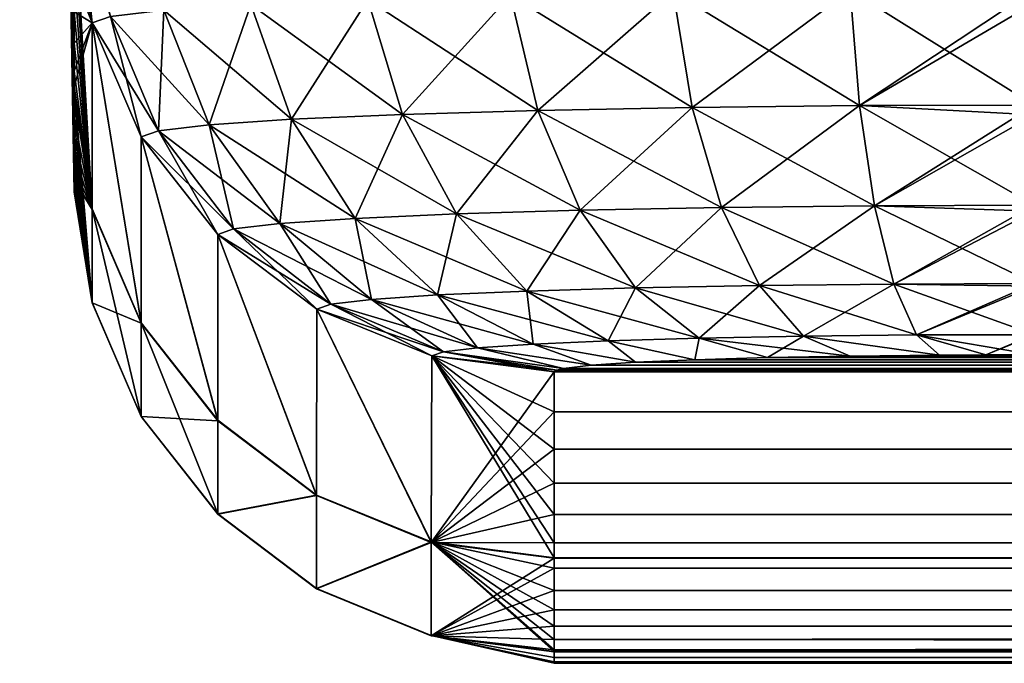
# Model space of a CAD drawing. Header units: metres. Extents: x -136 to 36, y -263 to -20.
# Tile 14 of 99: x -136.43 to -134.38, y -27.68 to -26.34. Entities that reach past the tile are written whole.
import ezdxf

# ---------------------------------------------------------------- set-up
doc = ezdxf.new("R2010")
doc.units = ezdxf.units.M
doc.layers.add('solid_11_382_034_XXX', color=7, linetype='CONTINUOUS')

msp = doc.modelspace()

# ---------------------------------------------------------------- linework, layer by layer
at = {"layer": 'solid_11_382_034_XXX'}
for points in [[(-136.317154, -26.645254, 9.949691), (-136.429428, -20.200001, 11.154723), (-136.430511, -20.200001, 0)], [(-136.317154, -26.694801, -0.000001), (-136.430511, -20.200001, 0), (-136.429428, -20.200001, -11.154724)], [(-136.317154, -26.666931, 7.462321), (-136.317154, -26.645254, 9.949691), (-136.430511, -20.200001, 0)], [(-136.317154, -26.670328, 6.992701), (-136.317154, -26.666931, 7.462321), (-136.430511, -20.200001, 0)], [(-136.317154, -26.682415, 4.974905), (-136.317154, -26.670328, 6.992701), (-136.430511, -20.200001, 0)], [(-136.317154, -26.691706, 2.487462), (-136.317154, -26.682415, 4.974905), (-136.430511, -20.200001, 0)], [(-136.317154, -26.694801, -0.000001), (-136.317154, -26.691706, 2.487462), (-136.430511, -20.200001, 0)], [(-136.317154, -26.496618, 19.898394), (-136.426865, -20.200001, 20.43778), (-136.429428, -20.200001, 11.154723)], [(-136.317154, -26.543066, 17.411366), (-136.317154, -26.496618, 19.898394), (-136.429428, -20.200001, 11.154723)], [(-136.317154, -26.583323, 14.924225), (-136.317154, -26.543066, 17.411366), (-136.429428, -20.200001, 11.154723)], [(-136.317154, -26.617384, 12.436996), (-136.317154, -26.583323, 14.924225), (-136.429428, -20.200001, 11.154723)], [(-136.317154, -26.645254, 9.949691), (-136.317154, -26.617384, 12.436996), (-136.429428, -20.200001, 11.154723)], [(-136.317154, -26.617384, -12.436996), (-136.429428, -20.200001, -11.154724), (-136.426865, -20.200001, -20.43778)], [(-136.317154, -26.691706, -2.487463), (-136.317154, -26.694801, -0.000001), (-136.429428, -20.200001, -11.154724)], [(-136.317154, -26.682415, -4.974906), (-136.317154, -26.691706, -2.487463), (-136.429428, -20.200001, -11.154724)], [(-136.317154, -26.67062, -6.950912), (-136.317154, -26.682415, -4.974906), (-136.429428, -20.200001, -11.154724)], [(-136.317154, -26.666931, -7.462322), (-136.317154, -26.67062, -6.950912), (-136.429428, -20.200001, -11.154724)], [(-136.317154, -26.645254, -9.949692), (-136.317154, -26.666931, -7.462322), (-136.429428, -20.200001, -11.154724)], [(-136.317154, -26.617384, -12.436996), (-136.317154, -26.645254, -9.949692), (-136.429428, -20.200001, -11.154724)], [(-136.317154, -26.385145, 24.872066), (-136.317154, -26.320122, 27.358677), (-136.426865, -20.200001, 20.43778)], [(-136.317154, -26.443977, 22.385298), (-136.317154, -26.385145, 24.872066), (-136.426865, -20.200001, 20.43778)], [(-136.317154, -26.47543, 20.934952), (-136.317154, -26.443977, 22.385298), (-136.426865, -20.200001, 20.43778)], [(-136.317154, -26.496618, 19.898394), (-136.317154, -26.47543, 20.934952), (-136.426865, -20.200001, 20.43778)], [(-136.317154, -26.476305, -20.893171), (-136.426865, -20.200001, -20.43778), (-136.423584, -20.200001, -28.191217)], [(-136.317154, -26.583323, -14.924226), (-136.317154, -26.617384, -12.436996), (-136.426865, -20.200001, -20.43778)], [(-136.317154, -26.543066, -17.411367), (-136.317154, -26.583323, -14.924226), (-136.426865, -20.200001, -20.43778)], [(-136.317154, -26.496618, -19.898396), (-136.317154, -26.543066, -17.411367), (-136.426865, -20.200001, -20.43778)], [(-136.317154, -26.476305, -20.893171), (-136.317154, -26.496618, -19.898396), (-136.426865, -20.200001, -20.43778)], [(-136.317154, -26.443977, -22.3853), (-136.317154, -26.476305, -20.893171), (-136.423584, -20.200001, -28.191217)], [(-136.317154, -26.385145, -24.872068), (-136.317154, -26.443977, -22.3853), (-136.423584, -20.200001, -28.191217)], [(-136.317154, -26.320122, -27.358677), (-136.317154, -26.385145, -24.872068), (-136.423584, -20.200001, -28.191217)], [(-136.279358, -26.343163, -34.826344), (-136.317154, -26.087904, -34.81744), (-136.307434, -26.086018, -35.01358)], [(-136.279358, -26.343163, -34.826344), (-136.317154, -26.171501, -32.331383), (-136.317154, -26.087904, -34.81744)], [(-136.279358, -26.730761, 20.940304), (-136.317154, -26.087904, 34.81744), (-136.317154, -26.171501, 32.331383)], [(-136.279266, -26.343134, 34.82634), (-136.317154, -26.087904, 34.81744), (-136.279358, -26.730761, 20.940304)], [(-136.241745, -26.329741, 35.208843), (-136.317154, -26.087904, 34.81744), (-136.279266, -26.343134, 34.82634)], [(-136.241745, -26.329741, -35.208847), (-136.279358, -26.343163, -34.826344), (-136.307434, -26.086018, -35.01358)], [(-136.279358, -26.730761, 20.940304), (-136.317154, -26.171501, 32.331383), (-136.317154, -26.248907, 29.845119)], [(-136.279358, -26.343163, -34.826344), (-136.317154, -26.248907, -29.845121), (-136.317154, -26.171501, -32.331383)], [(-136.279358, -26.730761, 20.940304), (-136.317154, -26.248907, 29.845119), (-136.317154, -26.320122, 27.358677)], [(-136.279358, -26.343163, -34.826344), (-136.317154, -26.320122, -27.358677), (-136.317154, -26.248907, -29.845121)], [(-135.351746, -26.52556, 36.380547), (-135.408493, -26.285263, 36.456825), (-135.705688, -26.294056, 36.21273)], [(-135.633469, -26.533894, -36.149124), (-135.705688, -26.294056, -36.21273), (-135.408493, -26.285263, -36.456825)], [(-135.351746, -26.52556, -36.380547), (-135.633469, -26.533894, -36.149124), (-135.408493, -26.285263, -36.456825)], [(-135.030304, -26.519339, 36.552616), (-135.069412, -26.278696, 36.638313), (-135.408493, -26.285263, 36.456825)], [(-135.351746, -26.52556, -36.380547), (-135.408493, -26.285263, -36.456825), (-135.069412, -26.278696, -36.638313)], [(-135.351746, -26.52556, 36.380547), (-135.030304, -26.519339, 36.552616), (-135.408493, -26.285263, 36.456825)], [(-135.030304, -26.519339, -36.552616), (-135.351746, -26.52556, -36.380547), (-135.069412, -26.278696, -36.638313)], [(-134.681335, -26.515495, 36.658627), (-134.701279, -26.274637, 36.75013), (-135.069412, -26.278696, 36.638313)], [(-135.030304, -26.519339, -36.552616), (-135.069412, -26.278696, -36.638313), (-134.701279, -26.274637, -36.75013)], [(-135.030304, -26.519339, 36.552616), (-134.681335, -26.515495, 36.658627), (-135.069412, -26.278696, 36.638313)], [(-134.681335, -26.515495, -36.658627), (-135.030304, -26.519339, -36.552616), (-134.701279, -26.274637, -36.75013)], [(-134.681335, -26.515495, -36.658627), (-134.701279, -26.274637, -36.75013), (-134.318085, -26.273291, -36.787907)], [(-134.701279, -26.274637, 36.75013), (-134.318085, -26.514238, 36.69442), (-134.318085, -26.302172, 36.780361)], [(-134.681335, -26.515495, 36.658627), (-134.318085, -26.514238, 36.69442), (-134.701279, -26.274637, 36.75013)], [(-134.681335, -26.515495, -36.658627), (-134.318085, -26.273291, -36.787907), (-134.318085, -26.302172, -36.780361)], [(-135.864471, -26.543985, 35.867191), (-135.949356, -26.304705, 35.915371), (-136.130341, -26.316761, 35.576458)], [(-136.036041, -26.555412, -35.545856), (-136.130341, -26.316761, -35.576462), (-135.949356, -26.304705, -35.915375)], [(-135.864471, -26.543985, -35.867195), (-136.036041, -26.555412, -35.545856), (-135.949356, -26.304705, -35.915375)], [(-135.633469, -26.533894, 36.14912), (-135.705688, -26.294056, 36.21273), (-135.949356, -26.304705, 35.915371)], [(-135.864471, -26.543985, -35.867195), (-135.949356, -26.304705, -35.915375), (-135.705688, -26.294056, -36.21273)], [(-135.864471, -26.543985, 35.867191), (-135.633469, -26.533894, 36.14912), (-135.949356, -26.304705, 35.915371)], [(-135.633469, -26.533894, -36.149124), (-135.864471, -26.543985, -35.867195), (-135.705688, -26.294056, -36.21273)], [(-135.633469, -26.533894, 36.14912), (-135.351746, -26.52556, 36.380547), (-135.705688, -26.294056, 36.21273)], [(-134.681335, -26.515495, -36.658627), (-134.318085, -26.302172, -36.780361), (-134.318085, -26.514238, -36.69442)], [(-136.279358, -26.730761, 20.940304), (-136.317154, -26.320122, 27.358677), (-136.317154, -26.385145, 24.872066)], [(-136.279358, -26.343163, -34.826344), (-136.317154, -26.385145, -24.872068), (-136.317154, -26.320122, -27.358677)], [(-136.036041, -26.555412, 35.545856), (-136.130341, -26.316761, 35.576458), (-136.241745, -26.329741, 35.208843)], [(-136.141647, -26.567715, -35.1973), (-136.241745, -26.329741, -35.208847), (-136.130341, -26.316761, -35.576462)], [(-136.036041, -26.555412, -35.545856), (-136.141647, -26.567715, -35.1973), (-136.130341, -26.316761, -35.576462)], [(-136.036041, -26.555412, 35.545856), (-135.864471, -26.543985, 35.867191), (-136.130341, -26.316761, 35.576458)], [(-136.279358, -26.343163, -34.826344), (-136.317154, -26.476305, -20.893171), (-136.317154, -26.443977, -22.3853)], [(-136.279358, -26.343163, -34.826344), (-136.279358, -26.731636, -20.898514), (-136.317154, -26.476305, -20.893171)], [(-136.279358, -26.343163, -34.826344), (-136.317154, -26.443977, -22.3853), (-136.317154, -26.385145, -24.872068)], [(-136.241745, -26.329741, -35.208847), (-136.177307, -26.580458, -34.834618), (-136.279358, -26.343163, -34.826344)], [(-136.279266, -26.343134, 34.82634), (-136.279358, -26.730761, 20.940304), (-136.17746, -26.967911, 20.945274)], [(-136.279358, -26.343163, -34.826344), (-136.17746, -26.968786, -20.903475), (-136.279358, -26.731636, -20.898514)], [(-136.279358, -26.343163, -34.826344), (-136.177307, -26.580458, -34.834618), (-136.17746, -26.968786, -20.903475)], [(-136.141647, -26.567715, 35.1973), (-136.241745, -26.329741, 35.208843), (-136.279266, -26.343134, 34.82634)], [(-136.177231, -26.580414, 34.834618), (-136.279266, -26.343134, 34.82634), (-136.17746, -26.967911, 20.945274)], [(-136.141647, -26.567715, 35.1973), (-136.279266, -26.343134, 34.82634), (-136.177231, -26.580414, 34.834618)], [(-136.141647, -26.567715, -35.1973), (-136.177307, -26.580458, -34.834618), (-136.241745, -26.329741, -35.208847)], [(-136.141647, -26.567715, 35.1973), (-136.036041, -26.555412, 35.545856), (-136.241745, -26.329741, 35.208843)], [(-136.279358, -26.730761, 20.940304), (-136.317154, -26.385145, 24.872066), (-136.317154, -26.443977, 22.385298)], [(-136.279358, -26.730761, 20.940304), (-136.317154, -26.443977, 22.385298), (-136.317154, -26.47543, 20.934952)], [(-136.279358, -26.925711, 6.994488), (-136.317154, -26.47543, 20.934952), (-136.317154, -26.496618, 19.898394)], [(-136.279358, -26.730761, 20.940304), (-136.317154, -26.47543, 20.934952), (-136.279358, -26.925711, 6.994488)], [(-136.279358, -26.731636, -20.898514), (-136.317154, -26.496618, -19.898396), (-136.317154, -26.476305, -20.893171)], [(-136.279358, -26.925711, 6.994488), (-136.317154, -26.496618, 19.898394), (-136.317154, -26.543066, 17.411366)], [(-136.279358, -26.731636, -20.898514), (-136.317154, -26.543066, -17.411367), (-136.317154, -26.496618, -19.898396)], [(-135.263046, -26.733507, 36.255356), (-135.351746, -26.52556, 36.380547), (-135.633469, -26.533894, 36.14912)], [(-135.520615, -26.741117, -36.043751), (-135.633469, -26.533894, -36.149124), (-135.351746, -26.52556, -36.380547)], [(-135.263046, -26.733507, -36.255356), (-135.520615, -26.741117, -36.043751), (-135.351746, -26.52556, -36.380547)], [(-134.969193, -26.727825, 36.412682), (-135.030304, -26.519339, 36.552616), (-135.351746, -26.52556, 36.380547)], [(-135.263046, -26.733507, -36.255356), (-135.351746, -26.52556, -36.380547), (-135.030304, -26.519339, -36.552616)], [(-135.263046, -26.733507, 36.255356), (-134.969193, -26.727825, 36.412682), (-135.351746, -26.52556, 36.380547)], [(-134.969193, -26.727825, -36.412682), (-135.263046, -26.733507, -36.255356), (-135.030304, -26.519339, -36.552616)], [(-134.650162, -26.724316, 36.509609), (-134.681335, -26.515495, 36.658627), (-135.030304, -26.519339, 36.552616)], [(-134.969193, -26.727825, -36.412682), (-135.030304, -26.519339, -36.552616), (-134.681335, -26.515495, -36.658627)], [(-134.969193, -26.727825, 36.412682), (-134.650162, -26.724316, 36.509609), (-135.030304, -26.519339, 36.552616)], [(-134.650162, -26.724316, -36.509609), (-134.969193, -26.727825, -36.412682), (-134.681335, -26.515495, -36.658627)], [(-134.681335, -26.515495, 36.658627), (-134.318085, -26.534815, 36.682869), (-134.318085, -26.514238, 36.69442)], [(-134.650162, -26.724316, -36.509609), (-134.681335, -26.515495, -36.658627), (-134.318085, -26.514238, -36.69442)], [(-134.681335, -26.515495, 36.658627), (-134.318085, -26.723175, 36.542313), (-134.318085, -26.534815, 36.682869)], [(-134.650162, -26.724316, 36.509609), (-134.318085, -26.723175, 36.542313), (-134.681335, -26.515495, 36.658627)], [(-134.650162, -26.724316, -36.509609), (-134.318085, -26.514238, -36.69442), (-134.318085, -26.534815, -36.682873)], [(-136.279358, -26.925711, 6.994488), (-136.317154, -26.543066, 17.411366), (-136.317154, -26.583323, 14.924225)], [(-136.279358, -26.731636, -20.898514), (-136.317154, -26.583323, -14.924226), (-136.317154, -26.543066, -17.411367)], [(-135.731796, -26.750338, 35.785957), (-135.864471, -26.543985, 35.867191), (-136.036041, -26.555412, 35.545856)], [(-135.888672, -26.760778, -35.492123), (-136.036041, -26.555412, -35.545856), (-135.864471, -26.543985, -35.867195)], [(-135.731796, -26.750338, -35.785957), (-135.888672, -26.760778, -35.492123), (-135.864471, -26.543985, -35.867195)], [(-135.520615, -26.741117, 36.043751), (-135.633469, -26.533894, 36.14912), (-135.864471, -26.543985, 35.867191)], [(-135.731796, -26.750338, -35.785957), (-135.864471, -26.543985, -35.867195), (-135.633469, -26.533894, -36.149124)], [(-135.731796, -26.750338, 35.785957), (-135.520615, -26.741117, 36.043751), (-135.864471, -26.543985, 35.867191)], [(-135.520615, -26.741117, -36.043751), (-135.731796, -26.750338, -35.785957), (-135.633469, -26.533894, -36.149124)], [(-135.520615, -26.741117, 36.043751), (-135.263046, -26.733507, 36.255356), (-135.633469, -26.533894, 36.14912)], [(-134.650162, -26.724316, -36.509609), (-134.318085, -26.534815, -36.682873), (-134.318085, -26.723175, -36.542316)], [(-136.141647, -26.567715, -35.1973), (-136.017807, -26.783682, -34.841705), (-136.177307, -26.580458, -34.834618)], [(-135.985229, -26.772026, 35.173374), (-136.141647, -26.567715, 35.1973), (-136.177231, -26.580414, 34.834618)], [(-135.888672, -26.760778, 35.492119), (-136.036041, -26.555412, 35.545856), (-136.141647, -26.567715, 35.1973)], [(-135.985229, -26.772024, -35.173378), (-136.141647, -26.567715, -35.1973), (-136.036041, -26.555412, -35.545856)], [(-135.985229, -26.772024, -35.173378), (-136.017807, -26.783682, -34.841705), (-136.141647, -26.567715, -35.1973)], [(-135.985229, -26.772026, 35.173374), (-135.888672, -26.760778, 35.492119), (-136.141647, -26.567715, 35.1973)], [(-135.888672, -26.760778, 35.492119), (-135.731796, -26.750338, 35.785957), (-136.036041, -26.555412, 35.545856)], [(-135.888672, -26.760778, -35.492123), (-135.985229, -26.772024, -35.173378), (-136.036041, -26.555412, -35.545856)], [(-136.279358, -26.925711, 6.994488), (-136.317154, -26.583323, 14.924225), (-136.317154, -26.617384, 12.436996)], [(-136.279358, -26.731636, -20.898514), (-136.317154, -26.617384, -12.436996), (-136.317154, -26.583323, -14.924226)], [(-136.177231, -26.580414, 34.834618), (-136.17746, -26.967911, 20.945274), (-136.018219, -27.171072, 20.949533)], [(-136.177307, -26.580458, -34.834618), (-136.018219, -27.171947, -20.907724), (-136.17746, -26.968786, -20.903475)], [(-136.177307, -26.580458, -34.834618), (-136.017807, -26.783682, -34.841705), (-136.018219, -27.171947, -20.907724)], [(-136.017761, -26.783638, 34.841702), (-136.177231, -26.580414, 34.834618), (-136.018219, -27.171072, 20.949533)], [(-135.985229, -26.772026, 35.173374), (-136.177231, -26.580414, 34.834618), (-136.017761, -26.783638, 34.841702)], [(-136.279358, -26.925711, 6.994488), (-136.317154, -26.617384, 12.436996), (-136.317154, -26.645254, 9.949691)], [(-136.279358, -26.731636, -20.898514), (-136.317154, -26.645254, -9.949692), (-136.317154, -26.617384, -12.436996)], [(-136.279358, -26.925711, 6.994488), (-136.317154, -26.645254, 9.949691), (-136.317154, -26.666931, 7.462321)], [(-136.279358, -26.731636, -20.898514), (-136.317154, -26.666931, -7.462322), (-136.317154, -26.645254, -9.949692)], [(-136.279358, -26.925711, 6.994488), (-136.317154, -26.666931, 7.462321), (-136.317154, -26.670328, 6.992701)], [(-136.279358, -26.731636, -20.898514), (-136.317154, -26.67062, -6.950912), (-136.317154, -26.666931, -7.462322)], [(-136.279358, -26.926003, -6.95269), (-136.317154, -26.670328, 6.992701), (-136.317154, -26.682415, 4.974905)], [(-136.279358, -26.925711, 6.994488), (-136.317154, -26.670328, 6.992701), (-136.279358, -26.926003, -6.95269)], [(-136.279358, -26.926003, -6.95269), (-136.317154, -26.682415, -4.974906), (-136.317154, -26.67062, -6.950912)], [(-136.279358, -26.926003, -6.95269), (-136.317154, -26.67062, -6.950912), (-136.279358, -26.731636, -20.898514)], [(-136.279358, -26.926003, -6.95269), (-136.317154, -26.682415, 4.974905), (-136.317154, -26.691706, 2.487462)], [(-136.279358, -26.926003, -6.95269), (-136.317154, -26.691706, -2.487463), (-136.317154, -26.682415, -4.974906)], [(-136.279358, -26.926003, -6.95269), (-136.317154, -26.691706, 2.487462), (-136.317154, -26.694801, -0.000001)], [(-136.279358, -26.926003, -6.95269), (-136.317154, -26.694801, -0.000001), (-136.317154, -26.691706, -2.487463)], [(-136.279358, -26.730761, 20.940304), (-136.279358, -26.925711, 6.994488), (-136.177444, -27.162907, 6.996149)], [(-136.17746, -26.967911, 20.945274), (-136.279358, -26.730761, 20.940304), (-136.177444, -27.162907, 6.996149)], [(-136.279358, -26.926003, -6.95269), (-136.279358, -26.731636, -20.898514), (-136.17746, -26.968786, -20.903475)], [(-135.148331, -26.895214, 36.089607), (-135.263046, -26.733507, 36.255356), (-135.520615, -26.741117, 36.043751)], [(-135.374634, -26.90189, -35.903652), (-135.520615, -26.741117, -36.043751), (-135.263046, -26.733507, -36.255356)], [(-135.148331, -26.895214, -36.089607), (-135.374634, -26.90189, -35.903652), (-135.263046, -26.733507, -36.255356)], [(-134.890152, -26.89023, 36.227856), (-134.969193, -26.727825, 36.412682), (-135.263046, -26.733507, 36.255356)], [(-135.148331, -26.895214, -36.089607), (-135.263046, -26.733507, -36.255356), (-134.969193, -26.727825, -36.412682)], [(-135.148331, -26.895214, 36.089607), (-134.890152, -26.89023, 36.227856), (-135.263046, -26.733507, 36.255356)], [(-134.890152, -26.89023, -36.227859), (-135.148331, -26.895214, -36.089607), (-134.969193, -26.727825, -36.412682)], [(-134.609863, -26.887152, 36.31303), (-134.650162, -26.724316, 36.509609), (-134.969193, -26.727825, 36.412682)], [(-134.890152, -26.89023, -36.227859), (-134.969193, -26.727825, -36.412682), (-134.650162, -26.724316, -36.509609)], [(-134.890152, -26.89023, 36.227856), (-134.609863, -26.887152, 36.31303), (-134.969193, -26.727825, 36.412682)], [(-134.609863, -26.887152, -36.313034), (-134.890152, -26.89023, -36.227859), (-134.650162, -26.724316, -36.509609)], [(-134.650162, -26.724316, 36.509609), (-134.318085, -26.735661, 36.530266), (-134.318085, -26.723175, 36.542313)], [(-134.609863, -26.887152, -36.313034), (-134.650162, -26.724316, -36.509609), (-134.318085, -26.723175, -36.542316)], [(-134.650162, -26.724316, 36.509609), (-134.318085, -26.886148, 36.341751), (-134.318085, -26.735661, 36.530266)], [(-134.609863, -26.887152, 36.31303), (-134.318085, -26.886148, 36.341751), (-134.650162, -26.724316, 36.509609)], [(-134.609863, -26.887152, -36.313034), (-134.318085, -26.723175, -36.542316), (-134.318085, -26.735661, -36.53027)], [(-134.609863, -26.887152, -36.313034), (-134.318085, -26.735661, -36.53027), (-134.318085, -26.886148, -36.341751)], [(-135.560211, -26.909981, 35.677094), (-135.731796, -26.750338, 35.785957), (-135.888672, -26.760778, 35.492119)], [(-135.698059, -26.919147, -35.418839), (-135.888672, -26.760778, -35.492123), (-135.731796, -26.750338, -35.785957)], [(-135.374634, -26.90189, 35.903652), (-135.520615, -26.741117, 36.043751), (-135.731796, -26.750338, 35.785957)], [(-135.560211, -26.909981, -35.677094), (-135.731796, -26.750338, -35.785957), (-135.520615, -26.741117, -36.043751)], [(-135.560211, -26.909981, 35.677094), (-135.374634, -26.90189, 35.903652), (-135.731796, -26.750338, 35.785957)], [(-135.560211, -26.909981, -35.677094), (-135.698059, -26.919147, -35.418839), (-135.731796, -26.750338, -35.785957)], [(-135.374634, -26.90189, -35.903652), (-135.560211, -26.909981, -35.677094), (-135.520615, -26.741117, -36.043751)], [(-135.374634, -26.90189, 35.903652), (-135.148331, -26.895214, 36.089607), (-135.520615, -26.741117, 36.043751)], [(-135.985229, -26.772024, -35.173378), (-135.811523, -26.939266, -34.84713), (-136.017807, -26.783682, -34.841705)], [(-135.782913, -26.929026, 35.138676), (-135.985229, -26.772026, 35.173374), (-136.017761, -26.783638, 34.841702)], [(-135.698059, -26.919147, 35.418839), (-135.888672, -26.760778, 35.492119), (-135.985229, -26.772026, 35.173374)], [(-135.782913, -26.929026, -35.138676), (-135.985229, -26.772024, -35.173378), (-135.888672, -26.760778, -35.492123)], [(-135.782913, -26.929026, -35.138676), (-135.811523, -26.939266, -34.84713), (-135.985229, -26.772024, -35.173378)], [(-135.782913, -26.929026, 35.138676), (-135.698059, -26.919147, 35.418839), (-135.985229, -26.772026, 35.173374)], [(-135.698059, -26.919147, 35.418839), (-135.560211, -26.909981, 35.677094), (-135.888672, -26.760778, 35.492119)], [(-135.698059, -26.919147, -35.418839), (-135.782913, -26.929026, -35.138676), (-135.888672, -26.760778, -35.492123)], [(-136.017761, -26.783638, 34.841702), (-136.018219, -27.171072, 20.949533), (-135.812256, -27.326708, 20.952795)], [(-136.017807, -26.783682, -34.841705), (-135.812256, -27.327583, -20.91098), (-136.018219, -27.171947, -20.907724)], [(-136.017807, -26.783682, -34.841705), (-135.811523, -26.939266, -34.84713), (-135.812256, -27.327583, -20.91098)], [(-135.811508, -26.939232, 34.84713), (-136.017761, -26.783638, 34.841702), (-135.812256, -27.326708, 20.952795)], [(-135.782913, -26.929026, 35.138676), (-136.017761, -26.783638, 34.841702), (-135.811508, -26.939232, 34.84713)], [(-135.015259, -26.99988, 35.894371), (-135.148331, -26.895214, 36.089607), (-135.374634, -26.90189, 35.903652)], [(-135.205307, -27.005472, -35.738182), (-135.374634, -26.90189, -35.903652), (-135.148331, -26.895214, -36.089607)], [(-135.015259, -26.99988, -35.894371), (-135.205307, -27.005472, -35.738182), (-135.148331, -26.895214, -36.089607)], [(-134.798462, -26.995708, 36.010487), (-134.890152, -26.89023, 36.227856), (-135.148331, -26.895214, 36.089607)], [(-135.015259, -26.99988, -35.894371), (-135.148331, -26.895214, -36.089607), (-134.890152, -26.89023, -36.227859)], [(-135.015259, -26.99988, 35.894371), (-134.798462, -26.995708, 36.010487), (-135.148331, -26.895214, 36.089607)], [(-134.798462, -26.995708, -36.010487), (-135.015259, -26.99988, -35.894371), (-134.890152, -26.89023, -36.227859)], [(-134.563095, -26.993132, 36.082024), (-134.609863, -26.887152, 36.31303), (-134.890152, -26.89023, 36.227856)], [(-134.798462, -26.995708, -36.010487), (-134.890152, -26.89023, -36.227859), (-134.609863, -26.887152, -36.313034)], [(-134.798462, -26.995708, 36.010487), (-134.563095, -26.993132, 36.082024), (-134.890152, -26.89023, 36.227856)], [(-134.563095, -26.993132, -36.082024), (-134.798462, -26.995708, -36.010487), (-134.609863, -26.887152, -36.313034)], [(-134.609863, -26.887152, 36.31303), (-134.318085, -26.89193, 36.33226), (-134.318085, -26.886148, 36.341751)], [(-134.563095, -26.993132, -36.082024), (-134.609863, -26.887152, -36.313034), (-134.318085, -26.886148, -36.341751)], [(-134.609863, -26.887152, 36.31303), (-134.318085, -26.992279, 36.106129), (-134.318085, -26.89193, 36.33226)], [(-134.563095, -26.993132, 36.082024), (-134.318085, -26.992279, 36.106129), (-134.609863, -26.887152, 36.31303)], [(-134.563095, -26.993132, -36.082024), (-134.318085, -26.886148, -36.341751), (-134.318085, -26.89193, -36.33226)], [(-134.563095, -26.993132, -36.082024), (-134.318085, -26.89193, -36.33226), (-134.318085, -26.992279, -36.106129)], [(-135.476944, -27.019943, 35.330906), (-135.698059, -26.919147, 35.418839), (-135.782913, -26.929026, 35.138676)], [(-135.548233, -27.028234, -35.095512), (-135.782913, -26.929026, -35.138676), (-135.698059, -26.919147, -35.418839)], [(-135.36116, -27.012255, 35.547867), (-135.560211, -26.909981, 35.677094), (-135.698059, -26.919147, 35.418839)], [(-135.476944, -27.019943, -35.330906), (-135.698059, -26.919147, -35.418839), (-135.560211, -26.909981, -35.677094)], [(-135.476944, -27.019943, 35.330906), (-135.36116, -27.012255, 35.547867), (-135.698059, -26.919147, 35.418839)], [(-135.476944, -27.019943, -35.330906), (-135.548233, -27.028234, -35.095512), (-135.698059, -26.919147, -35.418839)], [(-135.205307, -27.005472, 35.738182), (-135.374634, -26.90189, 35.903652), (-135.560211, -26.909981, 35.677094)], [(-135.36116, -27.012255, -35.547871), (-135.560211, -26.909981, -35.677094), (-135.374634, -26.90189, -35.903652)], [(-135.36116, -27.012255, 35.547867), (-135.205307, -27.005472, 35.738182), (-135.560211, -26.909981, 35.677094)], [(-135.36116, -27.012255, -35.547871), (-135.476944, -27.019943, -35.330906), (-135.560211, -26.909981, -35.677094)], [(-135.205307, -27.005472, 35.738182), (-135.015259, -26.99988, 35.894371), (-135.374634, -26.90189, 35.903652)], [(-135.205307, -27.005472, -35.738182), (-135.36116, -27.012255, -35.547871), (-135.374634, -26.90189, -35.903652)], [(-136.279358, -26.925711, 6.994488), (-136.279358, -26.926003, -6.95269), (-136.177444, -27.163198, -6.95434)], [(-136.177444, -27.162907, 6.996149), (-136.279358, -26.925711, 6.994488), (-136.177444, -27.163198, -6.95434)], [(-136.177444, -27.163198, -6.95434), (-136.279358, -26.926003, -6.95269), (-136.17746, -26.968786, -20.903475)], [(-135.811508, -26.939232, 34.84713), (-135.812256, -27.326708, 20.952795), (-135.573318, -27.42444, 20.954844)], [(-135.811523, -26.939266, -34.84713), (-135.573318, -27.425316, -20.913025), (-135.812256, -27.327583, -20.91098)], [(-135.782913, -26.929026, -35.138676), (-135.57225, -27.036823, -34.850533), (-135.811523, -26.939266, -34.84713)], [(-135.811523, -26.939266, -34.84713), (-135.57225, -27.036823, -34.850533), (-135.573318, -27.425316, -20.913025)], [(-135.548233, -27.028234, 35.095512), (-135.782913, -26.929026, 35.138676), (-135.811508, -26.939232, 34.84713)], [(-135.57225, -27.036806, 34.850533), (-135.811508, -26.939232, 34.84713), (-135.573318, -27.42444, 20.954844)], [(-135.548233, -27.028234, 35.095512), (-135.811508, -26.939232, 34.84713), (-135.57225, -27.036806, 34.850533)], [(-135.548233, -27.028234, -35.095512), (-135.57225, -27.036823, -34.850533), (-135.782913, -26.929026, -35.138676)], [(-135.548233, -27.028234, 35.095512), (-135.476944, -27.019943, 35.330906), (-135.782913, -26.929026, 35.138676)], [(-136.17746, -26.967911, 20.945274), (-136.177444, -27.162907, 6.996149), (-136.018204, -27.36611, 6.997571)], [(-136.018219, -27.171072, 20.949533), (-136.17746, -26.967911, 20.945274), (-136.018204, -27.36611, 6.997571)], [(-136.177444, -27.163198, -6.95434), (-136.17746, -26.968786, -20.903475), (-136.018219, -27.171947, -20.907724)], [(-135.015259, -26.99988, -35.894371), (-135.024277, -27.044897, -35.559883), (-135.205307, -27.005472, -35.738182)], [(-135.205307, -27.005472, 35.738182), (-135.024277, -27.044897, 35.559883), (-135.015259, -26.99988, 35.894371)], [(-135.015259, -26.99988, -35.894371), (-134.873215, -27.040476, -35.683929), (-135.024277, -27.044897, -35.559883)], [(-135.015259, -26.99988, 35.894371), (-135.024277, -27.044897, 35.559883), (-134.873215, -27.040476, 35.683929)], [(-134.798462, -26.995708, -36.010487), (-134.873215, -27.040476, -35.683929), (-135.015259, -26.99988, -35.894371)], [(-135.015259, -26.99988, 35.894371), (-134.701385, -27.037182, 35.77602), (-134.798462, -26.995708, 36.010487)], [(-135.015259, -26.99988, 35.894371), (-134.873215, -27.040476, 35.683929), (-134.701385, -27.037182, 35.77602)], [(-134.798462, -26.995708, -36.010487), (-134.701385, -27.037182, -35.776024), (-134.873215, -27.040476, -35.683929)], [(-134.563095, -26.993132, -36.082024), (-134.514725, -27.035141, -35.832993), (-134.798462, -26.995708, -36.010487)], [(-134.798462, -26.995708, 36.010487), (-134.514725, -27.035141, 35.832993), (-134.563095, -26.993132, 36.082024)], [(-134.798462, -26.995708, -36.010487), (-134.514725, -27.035141, -35.832993), (-134.701385, -27.037182, -35.776024)], [(-134.798462, -26.995708, 36.010487), (-134.701385, -27.037182, 35.77602), (-134.514725, -27.035141, 35.832993)], [(-134.563095, -26.993132, -36.082024), (-134.318085, -26.992279, -36.106129), (-134.418533, -27.034622, -35.847446)], [(-134.563095, -26.993132, 36.082024), (-134.318085, -26.993681, 36.101456), (-134.318085, -26.992279, 36.106129)], [(-134.563095, -26.993132, -36.082024), (-134.418533, -27.034622, -35.847446), (-134.514725, -27.035141, -35.832993)], [(-134.563095, -26.993132, 36.082024), (-134.514725, -27.035141, 35.832993), (-134.418533, -27.034622, 35.847446)], [(-134.563095, -26.993132, 36.082024), (-134.418533, -27.034622, 35.847446), (-134.318085, -27.034441, 35.852543)], [(-134.563095, -26.993132, 36.082024), (-134.318085, -27.034441, 35.852543), (-134.318085, -26.993681, 36.101456)], [(-134.318085, -26.993681, -36.101456), (-134.418533, -27.034622, -35.847446), (-134.318085, -26.992279, -36.106129)], [(-134.318085, -26.993681, -36.101456), (-134.318085, -27.034441, -35.852543), (-134.418533, -27.034622, -35.847446)], [(-135.476944, -27.019943, -35.330906), (-135.297714, -27.062944, -35.049019), (-135.548233, -27.028234, -35.095512)], [(-135.548233, -27.028234, 35.095512), (-135.297714, -27.062944, 35.049019), (-135.476944, -27.019943, 35.330906)], [(-135.36116, -27.012255, -35.547871), (-135.24057, -27.056353, -35.236435), (-135.476944, -27.019943, -35.330906)], [(-135.476944, -27.019943, 35.330906), (-135.24057, -27.056353, 35.236435), (-135.36116, -27.012255, 35.547867)], [(-135.476944, -27.019943, -35.330906), (-135.24057, -27.056353, -35.236435), (-135.297714, -27.062944, -35.049019)], [(-135.476944, -27.019943, 35.330906), (-135.297714, -27.062944, 35.049019), (-135.24057, -27.056353, 35.236435)], [(-135.205307, -27.005472, -35.738182), (-135.148285, -27.050262, -35.408752), (-135.36116, -27.012255, -35.547871)], [(-135.36116, -27.012255, 35.547867), (-135.148285, -27.050262, 35.408749), (-135.205307, -27.005472, 35.738182)], [(-135.36116, -27.012255, -35.547871), (-135.148285, -27.050262, -35.408752), (-135.24057, -27.056353, -35.236435)], [(-135.36116, -27.012255, 35.547867), (-135.24057, -27.056353, 35.236435), (-135.148285, -27.050262, 35.408749)], [(-135.205307, -27.005472, -35.738182), (-135.024277, -27.044897, -35.559883), (-135.148285, -27.050262, -35.408752)], [(-135.205307, -27.005472, 35.738182), (-135.148285, -27.050262, 35.408749), (-135.024277, -27.044897, 35.559883)], [(-135.57225, -27.036806, 34.850533), (-135.573318, -27.42444, 20.954844), (-135.317307, -27.457758, 20.955542)], [(-135.57225, -27.036823, -34.850533), (-135.317307, -27.069845, -34.851685), (-135.573318, -27.425316, -20.913025)], [(-135.548233, -27.028234, -35.095512), (-135.317307, -27.069845, -34.851685), (-135.57225, -27.036823, -34.850533)], [(-135.548233, -27.028234, 35.095512), (-135.57225, -27.036806, 34.850533), (-135.31221, -27.066326, 34.952465)], [(-135.57225, -27.036806, 34.850533), (-135.317307, -27.457758, 20.955542), (-135.317307, -27.426273, 22.407318)], [(-135.57225, -27.036806, 34.850533), (-135.317307, -27.426273, 22.407318), (-135.317307, -27.367382, 24.896532)], [(-135.57225, -27.036806, 34.850533), (-135.317307, -27.367382, 24.896532), (-135.317307, -27.302294, 27.38559)], [(-135.57225, -27.036806, 34.850533), (-135.317307, -27.302294, 27.38559), (-135.317307, -27.231009, 29.874477)], [(-135.57225, -27.036806, 34.850533), (-135.317307, -27.231009, 29.874477), (-135.317307, -27.153524, 32.363182)], [(-135.57225, -27.036806, 34.850533), (-135.317307, -27.153524, 32.363182), (-135.317307, -27.069845, 34.851685)], [(-135.57225, -27.036806, 34.850533), (-135.317307, -27.069845, 34.851685), (-135.31221, -27.066326, 34.952465)], [(-135.548233, -27.028234, -35.095512), (-135.297714, -27.062944, -35.049019), (-135.31221, -27.066326, -34.952465)], [(-135.548233, -27.028234, -35.095512), (-135.31221, -27.066326, -34.952465), (-135.317307, -27.069845, -34.851685)], [(-135.548233, -27.028234, 35.095512), (-135.31221, -27.066326, 34.952465), (-135.297714, -27.062944, 35.049019)], [(-135.148285, -27.050262, -35.408752), (-135.024277, -27.044897, -35.559883), (35.148277, -27.050262, -35.408752)], [(35.024269, -27.044897, 35.559883), (-135.024277, -27.044897, 35.559883), (-135.148285, -27.050262, 35.408749)], [(35.148277, -27.050262, 35.408749), (35.024269, -27.044897, 35.559883), (-135.148285, -27.050262, 35.408749)], [(-135.024277, -27.044897, -35.559883), (-134.873215, -27.040476, -35.683929), (35.024269, -27.044897, -35.559883)], [(34.873207, -27.040476, 35.683929), (-134.873215, -27.040476, 35.683929), (-135.024277, -27.044897, 35.559883)], [(35.024269, -27.044897, 35.559883), (34.873207, -27.040476, 35.683929), (-135.024277, -27.044897, 35.559883)], [(-135.024277, -27.044897, -35.559883), (35.024269, -27.044897, -35.559883), (35.148277, -27.050262, -35.408752)], [(-134.873215, -27.040476, -35.683929), (-134.701385, -27.037182, -35.776024), (34.873207, -27.040476, -35.683929)], [(34.701382, -27.037182, 35.77602), (-134.701385, -27.037182, 35.77602), (-134.873215, -27.040476, 35.683929)], [(34.873207, -27.040476, 35.683929), (34.701382, -27.037182, 35.77602), (-134.873215, -27.040476, 35.683929)], [(-134.873215, -27.040476, -35.683929), (34.873207, -27.040476, -35.683929), (35.024269, -27.044897, -35.559883)], [(-50, -27.034441, -35.852543), (34.701382, -27.037182, -35.776024), (-134.701385, -27.037182, -35.776024)], [(-134.701385, -27.037182, -35.776024), (-134.514725, -27.035141, -35.832993), (-50, -27.034441, -35.852543)], [(-50, -27.034441, 35.852543), (-134.701385, -27.037182, 35.77602), (34.701382, -27.037182, 35.77602)], [(-50, -27.034441, 35.852543), (-134.514725, -27.035141, 35.832993), (-134.701385, -27.037182, 35.77602)], [(-134.701385, -27.037182, -35.776024), (34.701382, -27.037182, -35.776024), (34.873207, -27.040476, -35.683929)], [(-134.514725, -27.035141, -35.832993), (-134.418533, -27.034622, -35.847446), (-50, -27.034441, -35.852543)], [(-50, -27.034441, 35.852543), (-134.418533, -27.034622, 35.847446), (-134.514725, -27.035141, 35.832993)], [(-134.418533, -27.034622, -35.847446), (-134.318085, -27.034441, -35.852543), (-50, -27.034441, -35.852543)], [(-50, -27.034441, 35.852543), (-134.318085, -27.034441, 35.852543), (-134.418533, -27.034622, 35.847446)], [(-135.31221, -27.066326, -34.952465), (-135.297714, -27.062944, -35.049019), (35.312218, -27.066326, -34.952465)], [(35.297718, -27.062944, 35.049019), (-135.297714, -27.062944, 35.049019), (-135.31221, -27.066326, 34.952465)], [(35.312218, -27.066326, 34.952465), (35.297718, -27.062944, 35.049019), (-135.31221, -27.066326, 34.952465)], [(-135.297714, -27.062944, -35.049019), (-135.24057, -27.056353, -35.236435), (35.297718, -27.062944, -35.049019)], [(35.240574, -27.056353, 35.236435), (-135.24057, -27.056353, 35.236435), (-135.297714, -27.062944, 35.049019)], [(35.297718, -27.062944, 35.049019), (35.240574, -27.056353, 35.236435), (-135.297714, -27.062944, 35.049019)], [(-135.297714, -27.062944, -35.049019), (35.297718, -27.062944, -35.049019), (35.312218, -27.066326, -34.952465)], [(-135.24057, -27.056353, -35.236435), (-135.148285, -27.050262, -35.408752), (35.240574, -27.056353, -35.236435)], [(35.148277, -27.050262, 35.408749), (-135.148285, -27.050262, 35.408749), (-135.24057, -27.056353, 35.236435)], [(35.240574, -27.056353, 35.236435), (35.148277, -27.050262, 35.408749), (-135.24057, -27.056353, 35.236435)], [(-135.24057, -27.056353, -35.236435), (35.240574, -27.056353, -35.236435), (35.297718, -27.062944, -35.049019)], [(-135.148285, -27.050262, -35.408752), (35.148277, -27.050262, -35.408752), (35.240574, -27.056353, -35.236435)], [(-135.573318, -27.425316, -20.913025), (-135.317307, -27.069845, -34.851685), (-135.317307, -27.153524, -32.363186)], [(35.312218, -27.066326, 34.952465), (-135.317307, -27.069845, 34.851685), (35.317314, -27.069845, 34.851685)], [(-135.317307, -27.069845, -34.851685), (-135.31221, -27.066326, -34.952465), (35.317314, -27.069845, -34.851685)], [(35.312218, -27.066326, 34.952465), (-135.31221, -27.066326, 34.952465), (-135.317307, -27.069845, 34.851685)], [(-135.317307, -27.153524, 32.363182), (35.31731, -27.153524, 32.363182), (35.317314, -27.069845, 34.851685)], [(-135.317307, -27.069845, 34.851685), (-135.317307, -27.153524, 32.363182), (35.317314, -27.069845, 34.851685)], [(-135.317307, -27.069845, -34.851685), (35.317314, -27.069845, -34.851685), (35.31731, -27.153524, -32.363186)], [(-135.317307, -27.153524, -32.363186), (-135.317307, -27.069845, -34.851685), (35.31731, -27.153524, -32.363186)], [(-135.31221, -27.066326, -34.952465), (35.312218, -27.066326, -34.952465), (35.317314, -27.069845, -34.851685)], [(-136.177444, -27.162907, 6.996149), (-136.177444, -27.163198, -6.95434), (-136.018204, -27.366402, -6.955754)], [(-136.018204, -27.36611, 6.997571), (-136.177444, -27.162907, 6.996149), (-136.018204, -27.366402, -6.955754)], [(-136.018204, -27.366402, -6.955754), (-136.177444, -27.163198, -6.95434), (-136.018219, -27.171947, -20.907724)], [(-135.573318, -27.425316, -20.913025), (-135.317307, -27.153524, -32.363186), (-135.317307, -27.231009, -29.874477)], [(-135.317307, -27.231009, 29.874477), (35.31731, -27.231009, 29.874477), (35.31731, -27.153524, 32.363182)], [(-135.317307, -27.153524, 32.363182), (-135.317307, -27.231009, 29.874477), (35.31731, -27.153524, 32.363182)], [(-135.317307, -27.153524, -32.363186), (35.31731, -27.153524, -32.363186), (35.31731, -27.231009, -29.874477)], [(-135.317307, -27.231009, -29.874477), (-135.317307, -27.153524, -32.363186), (35.31731, -27.231009, -29.874477)], [(-135.812256, -27.326708, 20.952795), (-136.018219, -27.171072, 20.949533), (-136.018204, -27.36611, 6.997571)], [(-136.018204, -27.366402, -6.955754), (-136.018219, -27.171947, -20.907724), (-135.812256, -27.327583, -20.91098)], [(-135.573318, -27.425316, -20.913025), (-135.317307, -27.231009, -29.874477), (-135.317307, -27.302294, -27.38559)], [(-135.317307, -27.302294, 27.38559), (35.31731, -27.302294, 27.38559), (35.31731, -27.231009, 29.874477)], [(-135.317307, -27.231009, 29.874477), (-135.317307, -27.302294, 27.38559), (35.31731, -27.231009, 29.874477)], [(-135.317307, -27.231009, -29.874477), (35.31731, -27.231009, -29.874477), (35.31731, -27.302294, -27.38559)], [(-135.317307, -27.302294, -27.38559), (-135.317307, -27.231009, -29.874477), (35.31731, -27.302294, -27.38559)], [(-135.573318, -27.425316, -20.913025), (-135.317307, -27.302294, -27.38559), (-135.317307, -27.367382, -24.896534)], [(-135.317307, -27.367382, 24.896532), (35.317307, -27.367382, 24.896532), (35.31731, -27.302294, 27.38559)], [(-135.317307, -27.302294, 27.38559), (-135.317307, -27.367382, 24.896532), (35.31731, -27.302294, 27.38559)], [(-135.317307, -27.302294, -27.38559), (35.31731, -27.302294, -27.38559), (35.317307, -27.367382, -24.896534)], [(-135.317307, -27.367382, -24.896534), (-135.317307, -27.302294, -27.38559), (35.317307, -27.367382, -24.896534)], [(-135.812256, -27.326708, 20.952795), (-136.018204, -27.36611, 6.997571), (-135.812256, -27.521774, 6.998661)], [(-135.812256, -27.522066, -6.956837), (-136.018204, -27.366402, -6.955754), (-135.812256, -27.327583, -20.91098)], [(-135.573318, -27.42444, 20.954844), (-135.812256, -27.326708, 20.952795), (-135.812256, -27.521774, 6.998661)], [(-135.812256, -27.522066, -6.956837), (-135.812256, -27.327583, -20.91098), (-135.573318, -27.425316, -20.913025)], [(-136.018204, -27.36611, 6.997571), (-136.018204, -27.366402, -6.955754), (-135.812256, -27.522066, -6.956837)], [(-135.812256, -27.521774, 6.998661), (-136.018204, -27.36611, 6.997571), (-135.812256, -27.522066, -6.956837)], [(-135.573318, -27.425316, -20.913025), (-135.317307, -27.367382, -24.896534), (-135.317307, -27.426273, -22.407318)], [(-135.317307, -27.426273, 22.407318), (0, -27.412815, 23), (35.317307, -27.367382, 24.896532)], [(-135.317307, -27.367382, -24.896534), (0, -27.412815, -23), (-1.388546, -27.413778, -22.958048)], [(-135.317307, -27.367382, -24.896534), (35.317307, -27.367382, -24.896534), (0, -27.412815, -23)], [(-135.317307, -27.367382, -24.896534), (-1.388546, -27.413778, -22.958048), (-2.772037, -27.416658, -22.832342)], [(-135.317307, -27.367382, -24.896534), (-2.772037, -27.416658, -22.832342), (-4.145432, -27.42141, -22.623337)], [(-135.317307, -27.426273, -22.407318), (-135.317307, -27.367382, -24.896534), (-4.145432, -27.42141, -22.623337)], [(-135.317307, -27.367382, 24.896532), (-135.317307, -27.426273, 22.407318), (35.317307, -27.367382, 24.896532)], [(-135.317307, -27.426273, 22.407318), (-1.388546, -27.413778, 22.958048), (0, -27.412815, 23)], [(-135.317307, -27.426273, 22.407318), (-2.772037, -27.416658, 22.832342), (-1.388546, -27.413778, 22.958048)], [(-135.573318, -27.42444, 20.954844), (-135.812256, -27.521774, 6.998661), (-135.573303, -27.619528, 6.999345)], [(-135.573303, -27.61982, -6.957518), (-135.812256, -27.522066, -6.956837), (-135.573318, -27.425316, -20.913025)], [(-135.573318, -27.42444, 20.954844), (-135.317307, -27.652851, 6.999578), (-135.317307, -27.64945, 7.46966)], [(-135.573318, -27.42444, 20.954844), (-135.573303, -27.619528, 6.999345), (-135.317307, -27.652851, 6.999578)], [(-135.573318, -27.42444, 20.954844), (-135.317307, -27.64945, 7.46966), (-135.317307, -27.627752, 9.959477)], [(-135.573318, -27.42444, 20.954844), (-135.317307, -27.627752, 9.959477), (-135.317307, -27.599855, 12.449228)], [(-135.573318, -27.42444, 20.954844), (-135.317307, -27.599855, 12.449228), (-135.317307, -27.565758, 14.938905)], [(-135.573318, -27.42444, 20.954844), (-135.317307, -27.565758, 14.938905), (-135.317307, -27.525461, 17.42849)], [(-135.573318, -27.42444, 20.954844), (-135.317307, -27.525461, 17.42849), (-135.317307, -27.478968, 19.917965)], [(-135.573318, -27.42444, 20.954844), (-135.317307, -27.478968, 19.917965), (-135.317307, -27.457758, 20.955542)], [(-135.573318, -27.425316, -20.913025), (-135.317307, -27.426273, -22.407318), (-135.317307, -27.458633, -20.913721)], [(-135.573303, -27.61982, -6.957518), (-135.573318, -27.425316, -20.913025), (-135.317307, -27.458633, -20.913721)], [(-135.317307, -27.426273, 22.407318), (-4.145432, -27.42141, 22.623337), (-2.772037, -27.416658, 22.832342)], [(-135.317307, -27.426273, -22.407318), (-4.145432, -27.42141, -22.623337), (-5.503728, -27.427963, -22.331793)], [(-135.317307, -27.426273, 22.407318), (-5.503728, -27.427963, 22.331793), (-4.145432, -27.42141, 22.623337)], [(-135.317307, -27.426273, -22.407318), (-5.503728, -27.427963, -22.331793), (-6.841976, -27.436226, -21.958765)], [(-135.317307, -27.426273, -22.407318), (-6.841976, -27.436226, -21.958765), (-8.155294, -27.446077, -21.505608)], [(-135.317307, -27.426273, -22.407318), (-8.155294, -27.446077, -21.505608), (-9.438891, -27.457371, -20.973969)], [(-135.317307, -27.458633, -20.913721), (-135.317307, -27.426273, -22.407318), (-9.438891, -27.457371, -20.973969)], [(-135.317307, -27.426273, 22.407318), (-135.317307, -27.457758, 20.955542), (-5.503728, -27.427963, 22.331793)], [(-135.317307, -27.457758, 20.955542), (-6.841976, -27.436226, 21.958765), (-5.503728, -27.427963, 22.331793)], [(-135.317307, -27.457758, 20.955542), (-8.155294, -27.446077, 21.505608), (-6.841976, -27.436226, 21.958765)], [(-135.317307, -27.457758, 20.955542), (-9.438891, -27.457371, 20.973969), (-8.155294, -27.446077, 21.505608)], [(-135.573303, -27.61982, -6.957518), (-135.317307, -27.458633, -20.913721), (-135.317307, -27.478968, -19.917967)], [(-135.317307, -27.458633, -20.913721), (-9.438891, -27.457371, -20.973969), (-10.688082, -27.469946, -20.365778)], [(-135.317307, -27.457758, 20.955542), (-10.688082, -27.469946, 20.365778), (-9.438891, -27.457371, 20.973969)], [(-135.317307, -27.457758, 20.955542), (-135.317307, -27.478968, 19.917965), (-10.688082, -27.469946, 20.365778)], [(-135.317307, -27.478968, -19.917967), (-135.317307, -27.458633, -20.913721), (-10.688082, -27.469946, -20.365778)], [(-135.317307, -27.478968, -19.917967), (-10.688082, -27.469946, -20.365778), (-11.898301, -27.483616, -19.683252)], [(-135.317307, -27.478968, 19.917965), (-11.898301, -27.483616, 19.683252), (-10.688082, -27.469946, 20.365778)], [(-135.573303, -27.61982, -6.957518), (-135.317307, -27.478968, -19.917967), (-135.317307, -27.525461, -17.428492)], [(-135.317307, -27.478968, -19.917967), (-11.898301, -27.483616, -19.683252), (-13.065125, -27.498182, -18.928879)], [(-135.317307, -27.478968, -19.917967), (-13.065125, -27.498182, -18.928879), (-14.184291, -27.513433, -18.105412)], [(-135.317307, -27.525461, -17.428492), (-135.317307, -27.478968, -19.917967), (-14.184291, -27.513433, -18.105412)], [(-135.317307, -27.478968, 19.917965), (-135.317307, -27.525461, 17.42849), (-11.898301, -27.483616, 19.683252)], [(-135.317307, -27.525461, 17.42849), (-13.065125, -27.498182, 18.928879), (-11.898301, -27.483616, 19.683252)], [(-135.317307, -27.525461, 17.42849), (-14.184291, -27.513433, 18.105412), (-13.065125, -27.498182, 18.928879)], [(-135.317307, -27.525461, -17.428492), (-14.184291, -27.513433, -18.105412), (-15.251701, -27.529146, -17.215853)], [(-135.317307, -27.525461, 17.42849), (-15.251701, -27.529146, 17.215853), (-14.184291, -27.513433, 18.105412)], [(-135.812256, -27.521774, 6.998661), (-135.812256, -27.522066, -6.956837), (-135.573303, -27.61982, -6.957518)], [(-135.573303, -27.619528, 6.999345), (-135.812256, -27.521774, 6.998661), (-135.573303, -27.61982, -6.957518)], [(-135.573303, -27.61982, -6.957518), (-135.317307, -27.525461, -17.428492), (-135.317307, -27.565758, -14.938906)], [(-135.317307, -27.525461, -17.428492), (-15.251701, -27.529146, -17.215853), (-16.263456, -27.54509, -16.263456)], [(-135.317307, -27.525461, -17.428492), (-16.263456, -27.54509, -16.263456), (-17.215853, -27.561035, -15.251701)], [(-135.317307, -27.565758, -14.938906), (-135.317307, -27.525461, -17.428492), (-17.215853, -27.561035, -15.251701)], [(-135.317307, -27.525461, 17.42849), (-135.317307, -27.565758, 14.938905), (-15.251701, -27.529146, 17.215853)], [(-135.317307, -27.565758, 14.938905), (-16.263456, -27.54509, 16.263456), (-15.251701, -27.529146, 17.215853)], [(-135.317307, -27.565758, 14.938905), (-17.215853, -27.561035, 15.251701), (-16.263456, -27.54509, 16.263456)], [(-135.573303, -27.61982, -6.957518), (-135.317307, -27.565758, -14.938906), (-135.317307, -27.599855, -12.44923)], [(-135.317307, -27.565758, -14.938906), (-17.215853, -27.561035, -15.251701), (-18.105412, -27.576748, -14.184291)], [(-135.317307, -27.565758, 14.938905), (-18.105412, -27.576748, 14.184291), (-17.215853, -27.561035, 15.251701)], [(-99.387611, -27.586159, -13.504556), (-135.317307, -27.565758, -14.938906), (-18.105412, -27.576748, -14.184291)], [(-103.910507, -27.593061, 12.983451), (-18.105412, -27.576748, 14.184291), (-135.317307, -27.565758, 14.938905)], [(-105.497406, -27.596176, -12.74126), (-135.317307, -27.599855, -12.44923), (-135.317307, -27.565758, -14.938906)], [(-104.292976, -27.592253, -13.045543), (-105.497406, -27.596176, -12.74126), (-135.317307, -27.565758, -14.938906)], [(-103.071739, -27.589233, -13.274978), (-104.292976, -27.592253, -13.045543), (-135.317307, -27.565758, -14.938906)], [(-101.842102, -27.587189, -13.428145), (-103.071739, -27.589233, -13.274978), (-135.317307, -27.565758, -14.938906)], [(-100.612396, -27.586159, -13.504556), (-101.842102, -27.587189, -13.428145), (-135.317307, -27.565758, -14.938906)], [(-99.387611, -27.586159, -13.504556), (-100.612396, -27.586159, -13.504556), (-135.317307, -27.565758, -14.938906)], [(-135.317307, -27.565758, 14.938905), (-135.317307, -27.599855, 12.449228), (-106.517082, -27.593649, 12.938132)], [(-106.517082, -27.593649, 12.938132), (-103.910507, -27.593061, 12.983451), (-135.317307, -27.565758, 14.938905)], [(-109.123253, -27.594526, 12.870156), (-106.517082, -27.593649, 12.938132), (-135.317307, -27.599855, 12.449228)], [(-111.728806, -27.595688, 12.779527), (-109.123253, -27.594526, 12.870156), (-135.317307, -27.599855, 12.449228)], [(-114.333435, -27.59713, 12.666255), (-111.728806, -27.595688, 12.779527), (-135.317307, -27.599855, 12.449228)], [(-105.497406, -27.596176, -12.74126), (-106.676811, -27.600906, -12.364434), (-135.317307, -27.599855, -12.44923)], [(-114.507896, -27.597519, 12.635456), (-114.333435, -27.59713, 12.666255), (-135.317307, -27.599855, 12.449228)], [(-114.66906, -27.598446, 12.56182), (-114.507896, -27.597519, 12.635456), (-135.317307, -27.599855, 12.449228)], [(-114.806587, -27.599844, 12.450047), (-114.66906, -27.598446, 12.56182), (-135.317307, -27.599855, 12.449228)], [(-135.573303, -27.61982, -6.957518), (-135.317307, -27.599855, -12.44923), (-135.317307, -27.627752, -9.959478)], [(-114.911674, -27.601612, 12.307282), (-114.806587, -27.599844, 12.450047), (-135.317307, -27.599855, 12.449228)], [(-111.076462, -27.625732, -10.160303), (-135.317307, -27.627752, -9.959478), (-135.317307, -27.599855, -12.44923)], [(-110.023048, -27.618851, -10.81645), (-111.076462, -27.625732, -10.160303), (-135.317307, -27.599855, -12.44923)], [(-108.936516, -27.612329, -11.403321), (-110.023048, -27.618851, -10.81645), (-135.317307, -27.599855, -12.44923)], [(-107.823532, -27.606325, -11.918152), (-108.936516, -27.612329, -11.403321), (-135.317307, -27.599855, -12.44923)], [(-106.676811, -27.600906, -12.364434), (-107.823532, -27.606325, -11.918152), (-135.317307, -27.599855, -12.44923)], [(-114.911674, -27.601612, 12.307282), (-135.317307, -27.599855, 12.449228), (-135.317307, -27.627752, 9.959477)], [(-114.949844, -27.602596, 12.227073), (-114.911674, -27.601612, 12.307282), (-135.317307, -27.627752, 9.959477)], [(-114.977554, -27.603624, 12.142671), (-114.949844, -27.602596, 12.227073), (-135.317307, -27.627752, 9.959477)], [(-114.99437, -27.604679, 12.055434), (-114.977554, -27.603624, 12.142671), (-135.317307, -27.627752, 9.959477)], [(-114.99437, -27.604679, 12.055434), (-135.317307, -27.627752, 9.959477), (-115, -27.605745, 11.96677)], [(-115, -27.630663, 9.662797), (-115, -27.605745, 11.96677), (-135.317307, -27.627752, 9.959477)], [(-135.573303, -27.619528, 6.999345), (-135.317307, -27.653145, -6.957749), (-135.317307, -27.664949, -4.9798)], [(-135.573303, -27.619528, 6.999345), (-135.573303, -27.61982, -6.957518), (-135.317307, -27.653145, -6.957749)], [(-135.573303, -27.619528, 6.999345), (-135.317307, -27.664949, -4.9798), (-135.317307, -27.67425, -2.489909)], [(-135.573303, -27.619528, 6.999345), (-135.317307, -27.67425, -2.489909), (-135.317307, -27.677349, -0.000001)], [(-135.573303, -27.619528, 6.999345), (-135.317307, -27.677349, -0.000001), (-135.317307, -27.67425, 2.489908)], [(-135.573303, -27.619528, 6.999345), (-135.317307, -27.67425, 2.489908), (-135.317307, -27.664949, 4.979799)], [(-135.573303, -27.619528, 6.999345), (-135.317307, -27.664949, 4.979799), (-135.317307, -27.652851, 6.999578)], [(-135.573303, -27.61982, -6.957518), (-135.317307, -27.627752, -9.959478), (-135.317307, -27.64945, -7.469662)], [(-135.573303, -27.61982, -6.957518), (-135.317307, -27.64945, -7.469662), (-135.317307, -27.653145, -6.957749)], [(-111.076462, -27.625732, -10.160303), (-112.089424, -27.632801, -9.438928), (-135.317307, -27.627752, -9.959478)], [(-113.966652, -27.646767, -7.820745), (-135.317307, -27.64945, -7.469662), (-135.317307, -27.627752, -9.959478)], [(-113.054939, -27.639875, -8.657221), (-113.966652, -27.646767, -7.820745), (-135.317307, -27.627752, -9.959478)], [(-112.089424, -27.632801, -9.438928), (-113.054939, -27.639875, -8.657221), (-135.317307, -27.627752, -9.959478)], [(-115, -27.630663, 9.662797), (-135.317307, -27.627752, 9.959477), (-135.317307, -27.64945, 7.46966)], [(-115, -27.650272, 7.358774), (-115, -27.630663, 9.662797), (-135.317307, -27.64945, 7.46966)], [(-113.966652, -27.646767, -7.820745), (-114.819054, -27.653299, -6.935488), (-135.317307, -27.64945, -7.469662)], [(-114.819054, -27.653299, -6.935488), (-135.317307, -27.653145, -6.957749), (-135.317307, -27.64945, -7.469662)], [(-115, -27.650272, 7.358774), (-135.317307, -27.64945, 7.46966), (-135.317307, -27.652851, 6.999578)], [(-115, -27.664574, 5.054711), (-115, -27.650272, 7.358774), (-135.317307, -27.652851, 6.999578)], [(-115, -27.664574, 5.054711), (-135.317307, -27.652851, 6.999578), (-135.317307, -27.664949, 4.979799)], [(-115, -27.656446, -6.465761), (-135.317307, -27.664949, -4.9798), (-135.317307, -27.653145, -6.957749)], [(-114.979065, -27.655333, -6.635687), (-115, -27.656446, -6.465761), (-135.317307, -27.653145, -6.957749)], [(-114.917519, -27.654261, -6.795448), (-114.979065, -27.655333, -6.635687), (-135.317307, -27.653145, -6.957749)], [(-114.819054, -27.653299, -6.935488), (-114.917519, -27.654261, -6.795448), (-135.317307, -27.653145, -6.957749)], [(-115, -27.656446, -6.465761), (-115, -27.66869, -4.161686), (-135.317307, -27.664949, -4.9798)], [(-115, -27.673567, 2.750621), (-115, -27.664574, 5.054711), (-135.317307, -27.664949, 4.979799)], [(-115, -27.66869, -4.161686), (-135.317307, -27.67425, -2.489909), (-135.317307, -27.664949, -4.9798)], [(-115, -27.673567, 2.750621), (-135.317307, -27.664949, 4.979799), (-135.317307, -27.67425, 2.489908)], [(-115, -27.66869, -4.161686), (-115, -27.675625, -1.85759), (-135.317307, -27.67425, -2.489909)], [(-115, -27.67725, 0.446517), (-115, -27.673567, 2.750621), (-135.317307, -27.67425, 2.489908)], [(-115, -27.675625, -1.85759), (-135.317307, -27.677349, -0.000001), (-135.317307, -27.67425, -2.489909)], [(-115, -27.67725, 0.446517), (-135.317307, -27.67425, 2.489908), (-135.317307, -27.677349, -0.000001)], [(-115, -27.675625, -1.85759), (-115, -27.67725, 0.446517), (-135.317307, -27.677349, -0.000001)]]:
    msp.add_3dface(points, dxfattribs=at)

doc.saveas('drawing.dxf')
